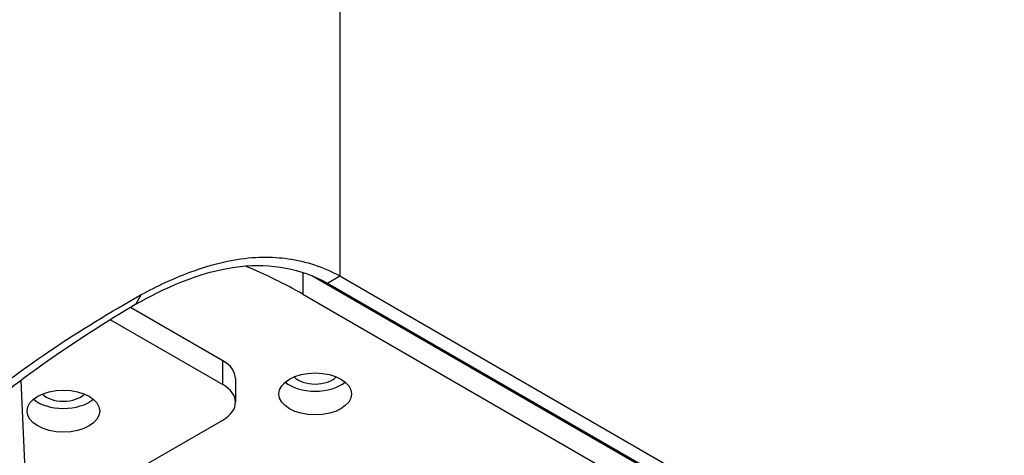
# Model space of a CAD drawing. Header units: millimetres. Extents: x 0 to 3364, y 0 to 2376.
# Tile 35 of 59: x 1626 to 1694, y 589 to 619. Entities that reach past the tile are written whole.
import ezdxf

# ---------------------------------------------------------------- set-up
doc = ezdxf.new("R2010")
doc.units = ezdxf.units.MM
doc.header["$LTSCALE"] = 0.2
doc.layers.add('01_Object Line', color=4, linetype='Continuous')

# ---------------------------------------------------------------- blocks, each defined once
blk = doc.blocks.new('A$C811bb05c')
for p, q in [((330.975, 587.181), (330.975, 363.331)), ((328.429, 363.574), (328.429, 362.073)), ((329.037, 363.355), (452.456, 292.099)), ((330.126, 362.841), (330.975, 363.331)), ((330.975, 363.331), (453.446, 292.622)), ((330.126, 362.841), (452.597, 292.132)), ((317.301, 362.045), (316.943, 361.384)), ((328.429, 362.073), (452.456, 290.466)), ((322.914, 357.5), (316.572, 361.162)), ((315.198, 360.322), (322.914, 355.867)), ((322.914, 355.867), (322.914, 357.5)), ((313.034, 266.003), (309.047, 356.149)), ((323.793, 356.275), (323.793, 354.642)), ((309.51, 345.678), (322.914, 353.418))]:
    blk.add_line(p, q)
for centre, major_axis, start_param, end_param in [((306.509, 349.417), (-31, 0), 3.926991, 4.095212), ((320.793, 356.275), (3, 0), 0, 0.785398), ((329.278, 356.847), (-1.65, 0), 0.499711, 2.641882), ((320.793, 354.642), (3, 0), 5.497787, 7.068583), ((329.278, 356.847), (-2.5, 0), 0.601264, 2.540328), ((311.954, 355.663), (1.65, 0), 3.641304, 5.783474), ((311.954, 355.663), (-2.5, 0), 0.601264, 2.540328)]:
    blk.add_ellipse(centre, major_axis=major_axis, ratio=0.57735, start_param=start_param, end_param=end_param)
for centre in [(329.278, 355.214), (311.954, 354.03)]:
    blk.add_ellipse(centre, major_axis=(2.5, 0), ratio=0.57735)
for points, knots in [([(317.301, 362.045), (318.398, 362.636), (319.519, 363.16), (321.621, 363.944), (322.618, 364.236), (325.081, 364.684), (326.33, 364.672), (328.655, 364.34), (329.844, 363.951), (330.975, 363.331)], [-1.533153, -1.533153, -1.533153, -1.533153, -1.197532, -1.197532, -0.907065, -0.907065, -0.479699, -0.479699, -0.000001, -0.000001, -0.000001, -0.000001]), ([(316.943, 361.384), (318.705, 362.379), (321.305, 363.675), (325.175, 364.097), (326.227, 364.07), (328.252, 363.683), (329.21, 363.343), (330.126, 362.841)], [-1.898208, -1.898208, -1.898208, -1.898208, -0.79755, -0.79755, -0.388902, -0.388902, -0.000001, -0.000001, -0.000001, -0.000001]), ([(293.719, 340.671), (296.929, 345.759), (300.664, 349.906), (308.876, 356.952), (313.136, 359.676), (317.301, 362.045)], [-3.486634, -3.486634, -3.486634, -3.486634, -1.739483, -1.739483, 0, 0, 0, 0]), ([(316.943, 361.384), (312.907, 358.975), (308.781, 356.227), (300.95, 349.255), (297.431, 345.236), (294.39, 340.333)], [0, 0, 0, 0, 1.713556, 1.713556, 3.388392, 3.388392, 3.388392, 3.388392])]:
    blk.add_open_spline(points, degree=3, knots=knots)

msp = doc.modelspace()

# ---------------------------------------------------------------- block references
at = {"layer": '01_Object Line'}
msp.add_blockref('A$C811bb05c', (1317.491, 238.055), dxfattribs=at)

doc.saveas('drawing.dxf')
